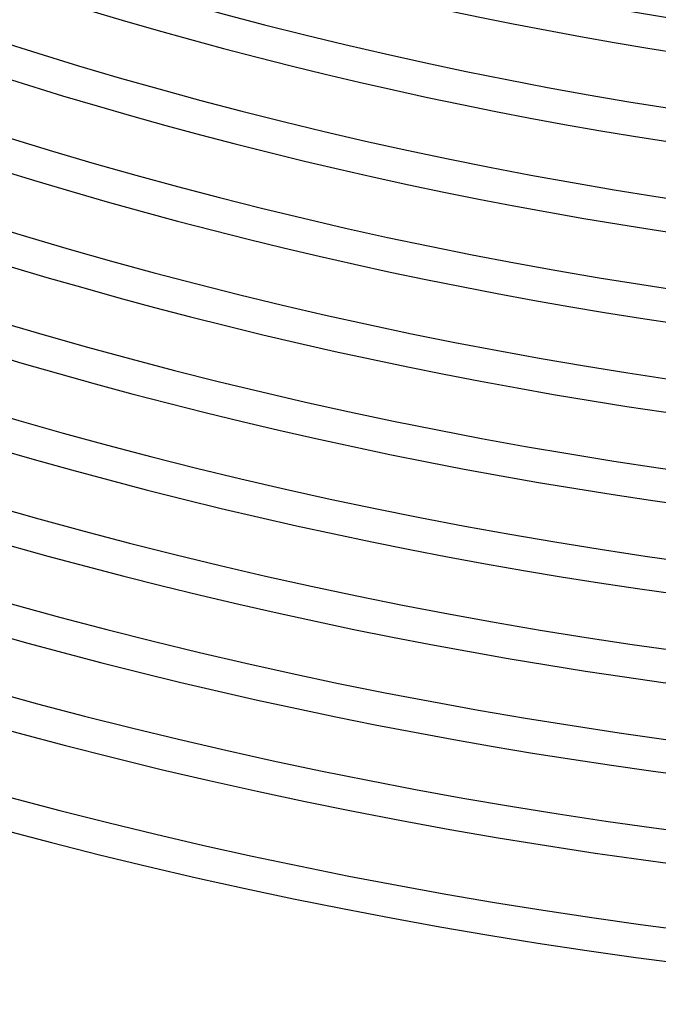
# Model space of a CAD drawing. Header units: millimetres. Extents: x -660 to 660, y -630 to 630.
# Tile 42 of 131: x -157 to -80, y -615 to -496. Entities that reach past the tile are written whole.
import ezdxf

# ---------------------------------------------------------------- set-up
doc = ezdxf.new("R2010")
doc.units = ezdxf.units.MM
doc.layers.add('THICK', color=7, linetype='Continuous')

msp = doc.modelspace()

# ---------------------------------------------------------------- linework, layer by layer
at = {"layer": 'THICK'}
for centre, radius, start, end in [((0, 2.449212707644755e-15), 592.5, 179.9999801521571, 0), ((0, 3.612588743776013e-15), 581.75, 179.9999801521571, 0), ((0, 4.775964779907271e-15), 571, 179.9999801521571, 0), ((0, 5.93934081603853e-15), 560.25, 179.9999801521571, 0), ((0, 7.102716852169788e-15), 549.5, 179.9999801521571, 0), ((0, 8.266092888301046e-15), 538.75, 179.9999801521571, 0), ((0, 9.429468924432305e-15), 528, 179.9999801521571, 0), ((0, 1.059284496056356e-14), 517.25, 179.9999801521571, 0), ((0, 1.175622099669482e-14), 506.5, 179.9999801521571, 0), ((0, 1.175622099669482e-14), 502.5, 252.22807113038, 287.7719663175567), ((0, 1.059284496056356e-14), 513.25, 252.2232582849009, 287.7767218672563), ((0, 9.429468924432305e-15), 524, 252.2186746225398, 287.7813055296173), ((0, 8.266092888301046e-15), 534.75, 252.2142628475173, 287.7857173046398), ((0, 7.102716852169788e-15), 545.5, 252.2100802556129, 287.7899571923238), ((0, 5.93934081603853e-15), 556.25, 252.2060122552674, 287.7939678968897), ((0, 4.775964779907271e-15), 567, 252.2021161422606, 287.7979213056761), ((0, 3.612588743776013e-15), 577.75, 252.1983346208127, 287.8016455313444), ((0, 2.449212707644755e-15), 588.5, 252.1947249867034, 287.8052551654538), ((0, 1.285836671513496e-15), 599.25, 252.1912299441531, 287.8087502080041), ((0, 1.285836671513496e-15), 603.25, 252.037791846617, 287.9622456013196), ((0, 1.224606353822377e-16), 611, 252.1875630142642, 287.8124744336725), ((0, 1.224606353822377e-16), 615, 252.1860733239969, 287.8139068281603)]:
    msp.add_arc(centre, radius, start, end, dxfattribs=at)

doc.saveas('drawing.dxf')
